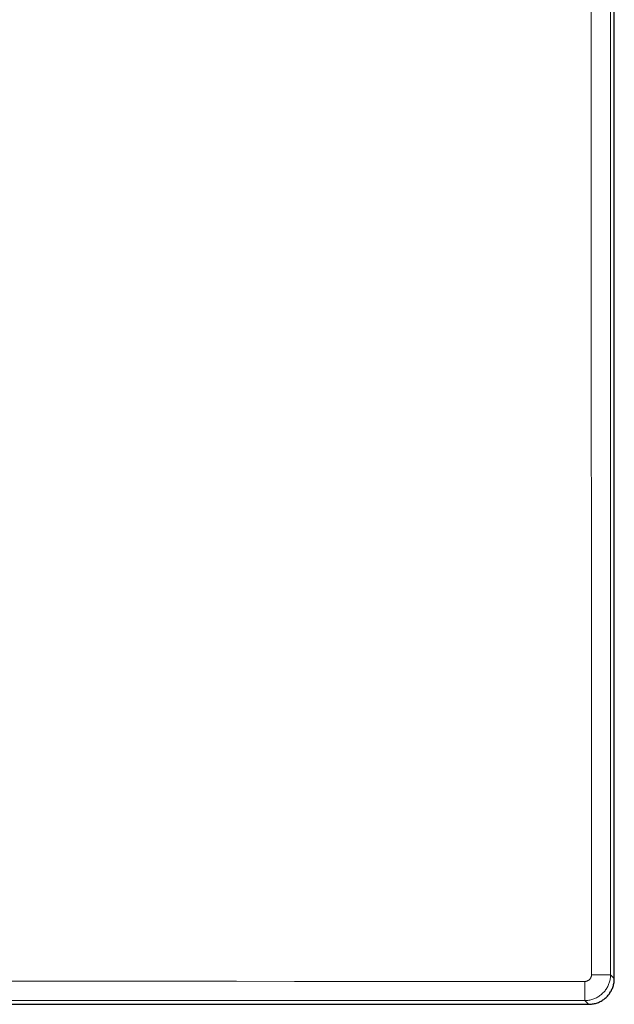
# Model space of a CAD drawing. Header units: millimetres. Extents: x 8 to 617, y 12 to 547.
# Tile 18 of 21: x 362 to 408, y 397 to 473. Entities that reach past the tile are written whole.
import ezdxf

# ---------------------------------------------------------------- set-up
doc = ezdxf.new("R2010")
doc.units = ezdxf.units.MM

msp = doc.modelspace()

# ---------------------------------------------------------------- linework, layer by layer
at = {"color": 7, "linetype": 'Continuous', "lineweight": 30}
for p, q in [((407.956, 398.639), (407.956, 544.614)), ((338.943, 396.64), (405.956, 396.64))]:
    msp.add_line(p, q, dxfattribs=at)
at = {"color": 252, "linetype": 'Continuous', "lineweight": 0}
for p, q in [((407.956, 544.614), (407.956, 398.639)), ((407.663, 398.932), (407.956, 398.639)), ((405.956, 396.64), (338.942, 396.64)), ((405.663, 396.933), (405.956, 396.64)), ((405.956, 396.641), (405.956, 396.64))]:
    msp.add_line(p, q, dxfattribs=at)
at = {"color": 252, "linetype": 'Continuous', "lineweight": 0, "flags": 128}
for points in [[(406.18, 398.915), (406.179, 403.46), (406.178, 408.004), (406.177, 412.548), (406.175, 417.093), (406.174, 421.637), (406.174, 426.182), (406.173, 430.726), (406.172, 435.27), (406.171, 439.815), (406.171, 444.359), (406.17, 448.904), (406.17, 453.448), (406.17, 457.993), (406.17, 462.537), (406.169, 467.082), (406.169, 471.627), (406.169, 476.171)], [(407.663, 398.932), (407.661, 403.476), (407.66, 408.019), (407.659, 412.562), (407.658, 417.105), (407.657, 421.649), (407.656, 426.192), (407.655, 430.736), (407.654, 435.279), (407.654, 439.822), (407.653, 444.366), (407.653, 448.909), (407.652, 453.453), (407.652, 457.996), (407.652, 462.54), (407.652, 467.083), (407.652, 471.627), (407.652, 476.17)], [(306.502, 398.425), (311.01, 398.425), (315.518, 398.426), (320.027, 398.426), (324.535, 398.426), (329.043, 398.426), (333.551, 398.426), (338.059, 398.426), (342.567, 398.426), (347.076, 398.426), (351.584, 398.426), (356.092, 398.425), (360.6, 398.425), (365.108, 398.424), (369.616, 398.424), (374.124, 398.423), (378.632, 398.422), (383.14, 398.421), (387.648, 398.42), (392.156, 398.419), (396.664, 398.418), (401.172, 398.417), (405.68, 398.415)], [(306.508, 396.943), (311.015, 396.943), (315.523, 396.943), (320.03, 396.944), (324.537, 396.944), (329.044, 396.944), (333.551, 396.944), (338.058, 396.944), (342.565, 396.944), (347.072, 396.944), (351.579, 396.943), (356.086, 396.943), (360.594, 396.942), (365.101, 396.942), (369.608, 396.941), (374.115, 396.941), (378.622, 396.94), (383.129, 396.939), (387.636, 396.938), (392.143, 396.937), (396.649, 396.936), (401.156, 396.934), (405.663, 396.933)]]:
    msp.add_lwpolyline(points, dxfattribs=at)
at = {"color": 252, "linetype": 'Continuous', "lineweight": 0}
for points, knots in [([(405.663, 396.933), (405.716, 396.934), (405.82, 396.937), (405.976, 396.956), (406.13, 396.987), (406.282, 397.029), (406.429, 397.084), (406.572, 397.15), (406.709, 397.226), (406.839, 397.314), (406.963, 397.411), (407.078, 397.518), (407.185, 397.633), (407.282, 397.756), (407.369, 397.887), (407.446, 398.024), (407.512, 398.167), (407.566, 398.314), (407.609, 398.465), (407.64, 398.619), (407.659, 398.775), (407.661, 398.88), (407.663, 398.932)], [0, 0, 0, 0, 0.050003, 0.100006, 0.150008, 0.20001, 0.250011, 0.300012, 0.350012, 0.400012, 0.450011, 0.500011, 0.55001, 0.600009, 0.650008, 0.700007, 0.750005, 0.800004, 0.850003, 0.900002, 0.950001, 1, 1, 1, 1]), ([(405.68, 398.415), (405.69, 398.416), (405.708, 398.416), (405.737, 398.418), (405.764, 398.422), (405.794, 398.428), (405.824, 398.436), (405.855, 398.447), (405.894, 398.463), (405.94, 398.486), (405.989, 398.521), (406.031, 398.558), (406.065, 398.595), (406.092, 398.631), (406.116, 398.669), (406.134, 398.704), (406.146, 398.733), (406.154, 398.756), (406.162, 398.78), (406.17, 398.814), (406.178, 398.859), (406.18, 398.897), (406.18, 398.915)], [0, 0, 0, 0, 0.035926, 0.071753, 0.107595, 0.143567, 0.185453, 0.227295, 0.269274, 0.346282, 0.422766, 0.499848, 0.557692, 0.615089, 0.672511, 0.730432, 0.761925, 0.793367, 0.824835, 0.856404, 0.928173, 1, 1, 1, 1]), ([(407.956, 398.639), (407.954, 398.587), (407.952, 398.482), (407.933, 398.326), (407.902, 398.172), (407.86, 398.021), (407.805, 397.873), (407.739, 397.731), (407.663, 397.594), (407.575, 397.463), (407.478, 397.34), (407.371, 397.224), (407.256, 397.118), (407.133, 397.02), (407.002, 396.933), (406.865, 396.856), (406.722, 396.79), (406.575, 396.736), (406.424, 396.693), (406.269, 396.663), (406.113, 396.644), (406.009, 396.641), (405.956, 396.64)], [0, 0, 0, 0, 0.0500055, 0.1000092, 0.1500115, 0.2000123, 0.250012, 0.3000108, 0.3500087, 0.4000061, 0.4500032, 0.5, 0.5499968, 0.5999938, 0.6499912, 0.6999892, 0.7499879, 0.7999876, 0.8499885, 0.8999907, 0.9499945, 1, 1, 1, 1])]:
    msp.add_open_spline(points, degree=3, knots=knots, dxfattribs=at)
at = {"color": 7, "linetype": 'Continuous', "lineweight": 30}
msp.add_open_spline([(405.956, 396.64), (406.009, 396.641), (406.113, 396.643), (406.269, 396.663), (406.424, 396.693), (406.575, 396.736), (406.722, 396.79), (406.865, 396.856), (407.002, 396.933), (407.132, 397.02), (407.256, 397.118), (407.371, 397.224), (407.478, 397.34), (407.575, 397.463), (407.663, 397.594), (407.74, 397.731), (407.805, 397.874), (407.86, 398.021), (407.903, 398.172), (407.933, 398.326), (407.952, 398.482), (407.955, 398.587), (407.956, 398.639)], degree=3, knots=[0, 0, 0, 0, 0.050002, 0.100002, 0.149998, 0.199993, 0.249987, 0.299983, 0.349982, 0.399984, 0.449989, 0.499996, 0.550002, 0.600007, 0.65001, 0.700009, 0.750006, 0.800001, 0.849997, 0.899995, 0.949996, 1, 1, 1, 1], dxfattribs=at)
at = {"color": 252, "linetype": 'Continuous', "lineweight": 0}
for points in [[(406.18, 398.915), (406.219, 398.915), (406.295, 398.916), (406.409, 398.916), (406.522, 398.916), (406.633, 398.916), (406.74, 398.917), (406.845, 398.917), (406.945, 398.918), (407.041, 398.919), (407.132, 398.92), (407.217, 398.921), (407.296, 398.922), (407.368, 398.923), (407.433, 398.924), (407.491, 398.925), (407.54, 398.926), (407.582, 398.927), (407.616, 398.929), (407.64, 398.93), (407.657, 398.931), (407.661, 398.932), (407.663, 398.932)], [(405.68, 398.415), (405.68, 398.377), (405.68, 398.301), (405.68, 398.186), (405.68, 398.074), (405.679, 397.963), (405.679, 397.855), (405.678, 397.751), (405.678, 397.65), (405.677, 397.554), (405.676, 397.464), (405.675, 397.379), (405.674, 397.3), (405.673, 397.228), (405.672, 397.163), (405.671, 397.105), (405.67, 397.055), (405.668, 397.014), (405.667, 396.98), (405.666, 396.955), (405.665, 396.939), (405.664, 396.935), (405.663, 396.933)]]:
    msp.add_open_spline(points, degree=3, dxfattribs=at)

doc.saveas('drawing.dxf')
